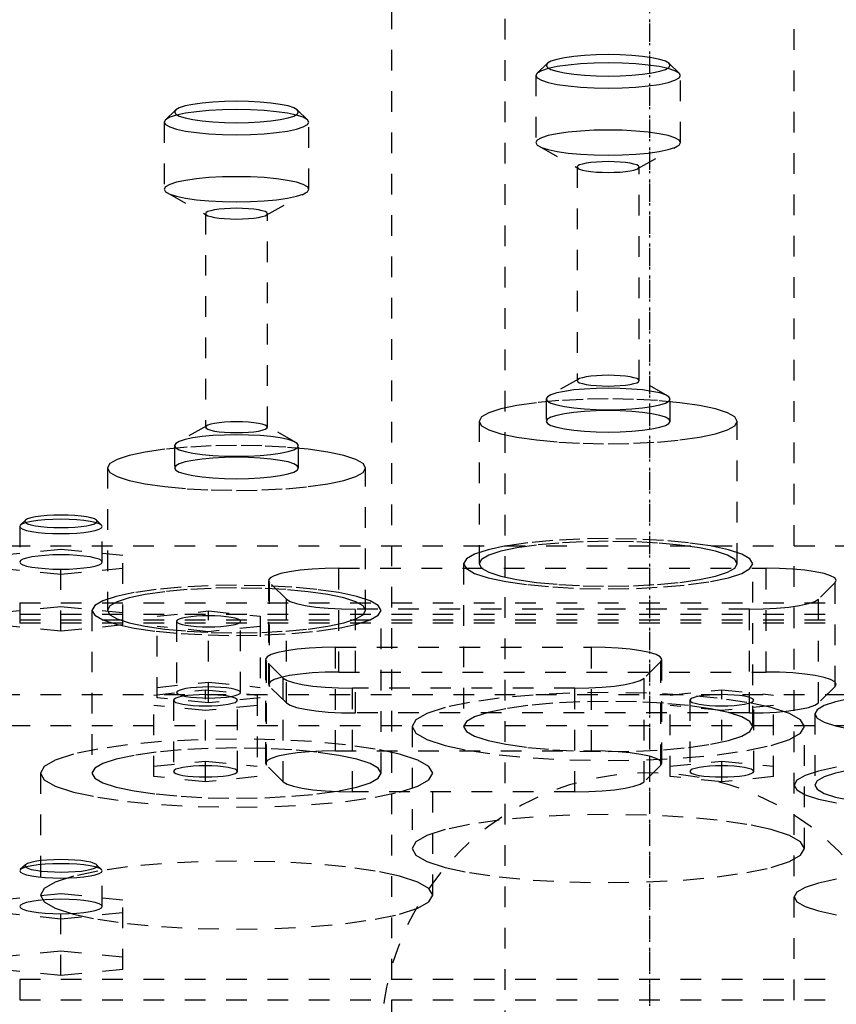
# Model space of a CAD drawing. Extents: x -125 to 125, y -136 to 719.
# Tile 7 of 11: x -30 to 9, y 296 to 344. Entities that reach past the tile are written whole.
import ezdxf

# ---------------------------------------------------------------- set-up
doc = ezdxf.new("R2010")
doc.units = 0
doc.linetypes.add('CENTER', pattern=[1.5, 0.45, -0.5, 0.05, -0.5])
doc.linetypes.add('DASHED', pattern=[2, 1, -1])
doc.layers.add('AM_3', color=7, linetype='DASHED')
doc.layers.add('AM_7', color=7, linetype='CENTER')

msp = doc.modelspace()

# ---------------------------------------------------------------- linework, layer by layer
at = {"layer": 'AM_3', "color": 6, "linetype": 'DASHED'}
for p, q in [((-7, 680), (-7, -97.5)), ((7, -97.5), (7, 680)), ((-12.5, 664.5), (-12.5, -56.5)), ((-4.953, 341.845), (-5.445, 341.368)), ((1.445, 341.368), (0.953, 341.845)), ((-5.5, 341.261), (-5.5, 338.011)), ((1.5, 338.011), (1.5, 341.261)), ((-22.953, 339.587), (-23.445, 339.11)), ((-16.555, 339.11), (-17.047, 339.587)), ((-23.5, 339.003), (-23.5, 335.753)), ((-16.5, 335.753), (-16.5, 339.003)), ((-5.345, 337.832), (-3.434, 336.753)), ((-0.566, 336.753), (1.345, 337.832)), ((-3.5, 336.829), (-3.5, 326.489)), ((-0.5, 326.489), (-0.5, 336.829)), ((-23.345, 335.575), (-21.434, 334.495)), ((-18.566, 334.495), (-16.655, 335.575)), ((-21.5, 334.571), (-21.5, 324.232)), ((-18.5, 324.232), (-18.5, 334.571)), ((-3.434, 326.565), (-4.868, 325.756)), ((0.868, 325.756), (-0.566, 326.565)), ((-5, 325.602), (-5, 324.519)), ((1, 324.519), (1, 325.602)), ((-21.434, 324.308), (-22.868, 323.499)), ((-17.132, 323.499), (-18.566, 324.308)), ((-8.25, 324.519), (-8.25, 317.625)), ((4.25, 317.625), (4.25, 324.519)), ((-23, 323.345), (-23, 322.262)), ((-17, 322.262), (-17, 323.345)), ((-26.25, 322.262), (-26.25, 315.369)), ((-13.75, 315.369), (-13.75, 322.262)), ((-30.469, 319.493), (-30.5, 319.432)), ((-30.5, 319.432), (-30.5, 317.709)), ((-30.223, 319.732), (-30.469, 319.493)), ((-26.531, 319.493), (-26.777, 319.732)), ((-26.5, 317.709), (-26.5, 319.432)), ((-45, 318.5), (45, 318.5)), ((-28.5, 318.32), (-31.5, 318.019)), ((-28.5, 314.359), (-28.5, 318.32)), ((-25.5, 318.019), (-28.5, 318.32)), ((-25.5, 314.66), (-25.5, 318.019)), ((-9, 317.625), (-9, 309.747)), ((5, 309.747), (5, 317.625)), ((-31.5, 317.417), (-28.5, 317.117)), ((-28.5, 317.117), (-25.5, 317.417)), ((-15.048, 317.404), (5.648, 317.404)), ((-15.048, 312.382), (-15.048, 317.404)), ((5.648, 312.382), (5.648, 317.404)), ((-18.448, 316.814), (-18.448, 311.791)), ((-18.396, 311.689), (-18.396, 316.711)), ((-17.585, 315.912), (-18.396, 316.711)), ((8.996, 316.711), (8.185, 315.912)), ((8.996, 311.689), (8.996, 316.711)), ((-31.5, 315.262), (-28.5, 315.563)), ((-30.5, 315.733), (30.5, 315.733)), ((-30.5, 315.733), (-30.5, 314.748)), ((-28.5, 315.563), (-25.5, 315.262)), ((-17.585, 310.89), (-17.585, 315.912)), ((8.185, 310.89), (8.185, 315.912)), ((-32.5, 315.182), (32.5, 315.182)), ((-27, 315.369), (-27, 307.49)), ((-23.85, 315.089), (-21.35, 315.34)), ((-23.85, 311.141), (-23.85, 315.089)), ((-21.35, 315.34), (-18.85, 315.089)), ((-21.35, 310.891), (-21.35, 315.34)), ((-18.85, 315.089), (-18.85, 311.141)), ((-14.237, 310.402), (-14.237, 315.425)), ((4.837, 315.425), (-14.237, 315.425)), ((-13, 307.49), (-13, 315.369)), ((4.837, 310.402), (4.837, 315.425)), ((-32.5, 314.91), (32.5, 314.91)), ((-28.5, 314.359), (-31.5, 314.66)), ((30.5, 314.748), (-30.5, 314.748)), ((-25.5, 314.66), (-28.5, 314.359)), ((-21.35, 314.337), (-23.85, 314.588)), ((-22.9, 314.839), (-22.9, 311.392)), ((-18.85, 314.588), (-21.35, 314.337)), ((-19.8, 311.392), (-19.8, 314.839)), ((-15.198, 313.584), (-2.802, 313.584)), ((-15.198, 308.561), (-15.198, 313.584)), ((-2.802, 308.561), (-2.802, 313.584)), ((-18.598, 312.994), (-18.598, 307.971)), ((-18.546, 307.868), (-18.546, 312.891)), ((-17.735, 312.092), (-18.546, 312.891)), ((0.546, 312.891), (-0.265, 312.092)), ((0.546, 307.868), (0.546, 312.891)), ((0.598, 307.971), (0.598, 312.994)), ((-15.048, 312.382), (5.648, 312.382)), ((-23.85, 311.642), (-21.35, 311.893)), ((-21.35, 311.893), (-18.85, 311.642)), ((-17.735, 307.07), (-17.735, 312.092)), ((-0.265, 307.07), (-0.265, 312.092)), ((-47.497, 311.3), (47.497, 311.3)), ((-24, 311.269), (-21.5, 311.52)), ((-24, 307.321), (-24, 311.269)), ((-21.5, 311.52), (-19, 311.269)), ((-21.5, 307.07), (-21.5, 311.52)), ((-19, 311.269), (-19, 307.321)), ((-17.585, 310.89), (-18.396, 311.689)), ((-14.387, 306.582), (-14.387, 311.604)), ((-3.613, 311.604), (-14.387, 311.604)), ((-3.613, 306.582), (-3.613, 311.604)), ((1, 311.269), (3.5, 311.52)), ((1, 307.321), (1, 311.269)), ((3.5, 311.52), (6, 311.269)), ((3.5, 307.07), (3.5, 311.52)), ((6, 307.321), (6, 311.269)), ((8.996, 311.689), (8.185, 310.89)), ((-21.35, 310.891), (-23.85, 311.141)), ((-23.05, 311.018), (-23.05, 307.572)), ((-18.85, 311.141), (-21.35, 310.891)), ((-19.95, 307.572), (-19.95, 311.018)), ((1.95, 311.018), (1.95, 307.572)), ((5.05, 307.572), (5.05, 311.018)), ((-21.5, 310.517), (-24, 310.768)), ((-19, 310.768), (-21.5, 310.517)), ((4.837, 310.402), (-14.237, 310.402)), ((3.5, 310.517), (1, 310.768)), ((6, 310.768), (3.5, 310.517)), ((8, 310.357), (8, 306.91)), ((-43, 309.8), (44, 309.8)), ((-11.5, 309.747), (-11.5, 303.838)), ((7.5, 303.838), (7.5, 309.747)), ((-15.198, 308.561), (-2.802, 308.561)), ((-24, 307.822), (-21.5, 308.073)), ((-21.5, 308.073), (-19, 307.822)), ((1, 307.822), (3.5, 308.073)), ((3.5, 308.073), (6, 307.822)), ((-29.5, 307.49), (-29.5, 301.581)), ((-17.735, 307.07), (-18.546, 307.868)), ((-10.5, 301.581), (-10.5, 307.49)), ((0.546, 307.868), (-0.265, 307.07)), ((-21.5, 307.07), (-24, 307.321)), ((-19, 307.321), (-21.5, 307.07)), ((3.5, 307.07), (1, 307.321)), ((6, 307.321), (3.5, 307.07)), ((-3.613, 306.582), (-14.387, 306.582)), ((-30.223, 303.056), (-30.469, 302.817)), ((-26.531, 302.817), (-26.777, 303.056)), ((-26.5, 301.032), (-26.5, 302.756)), ((-28.5, 301.643), (-31.5, 301.342)), ((-28.5, 297.689), (-28.5, 301.643)), ((-25.5, 301.342), (-28.5, 301.643)), ((-25.5, 297.99), (-25.5, 301.342)), ((-31.5, 300.741), (-28.5, 300.44)), ((-28.5, 300.44), (-25.5, 300.741)), ((-31.5, 298.591), (-28.5, 298.892)), ((-28.5, 298.892), (-25.5, 298.591)), ((-28.5, 297.689), (-31.5, 297.99)), ((-25.5, 297.99), (-28.5, 297.689)), ((30.5, 297.5), (-30.5, 297.5)), ((-30.5, 297.5), (-30.5, 296.515)), ((-30.5, 296.515), (30.5, 296.515))]:
    msp.add_line(p, q, dxfattribs=at)
for points in [[(-5, 341.753), (-4.942, 341.652), (-4.772, 341.554), (-4.494, 341.464), (-4.121, 341.385), (-3.667, 341.32), (-3.148, 341.272), (-2.585, 341.242), (-2, 341.232), (-1.415, 341.242), (-0.852, 341.272), (-0.333, 341.32), (0.121, 341.385), (0.494, 341.464), (0.772, 341.554), (0.942, 341.652), (1, 341.753), (0.942, 341.855), (0.772, 341.953), (0.494, 342.043), (0.121, 342.122), (-0.333, 342.186), (-0.852, 342.235), (-1.415, 342.264), (-2, 342.274), (-2.585, 342.264), (-3.148, 342.235), (-3.667, 342.186), (-4.121, 342.122), (-4.494, 342.043), (-4.772, 341.953), (-4.942, 341.855)], [(-5.5, 341.261), (-5.433, 341.142), (-5.234, 341.028), (-4.91, 340.923), (-4.475, 340.831), (-3.944, 340.756), (-3.339, 340.699), (-2.683, 340.665), (-2, 340.653), (-1.317, 340.665), (-0.661, 340.699), (-0.056, 340.756), (0.475, 340.831), (0.91, 340.923), (1.234, 341.028), (1.433, 341.142), (1.5, 341.261), (1.433, 341.379), (1.234, 341.493), (0.91, 341.599), (0.475, 341.691), (-0.056, 341.766), (-0.661, 341.822), (-1.317, 341.857), (-2, 341.869), (-2.683, 341.857), (-3.339, 341.822), (-3.944, 341.766), (-4.475, 341.691), (-4.91, 341.599), (-5.234, 341.493), (-5.433, 341.379)], [(-23, 339.495), (-22.942, 339.394), (-22.772, 339.296), (-22.494, 339.206), (-22.121, 339.127), (-21.667, 339.062), (-21.148, 339.014), (-20.585, 338.984), (-20, 338.974), (-19.415, 338.984), (-18.852, 339.014), (-18.333, 339.062), (-17.879, 339.127), (-17.506, 339.206), (-17.228, 339.296), (-17.058, 339.394), (-17, 339.495), (-17.058, 339.597), (-17.228, 339.695), (-17.506, 339.785), (-17.879, 339.864), (-18.333, 339.929), (-18.852, 339.977), (-19.415, 340.006), (-20, 340.016), (-20.585, 340.006), (-21.148, 339.977), (-21.667, 339.929), (-22.121, 339.864), (-22.494, 339.785), (-22.772, 339.695), (-22.942, 339.597)], [(-23.5, 339.003), (-23.433, 338.884), (-23.234, 338.77), (-22.91, 338.665), (-22.475, 338.573), (-21.944, 338.498), (-21.339, 338.441), (-20.683, 338.407), (-20, 338.395), (-19.317, 338.407), (-18.661, 338.441), (-18.056, 338.498), (-17.525, 338.573), (-17.09, 338.665), (-16.766, 338.77), (-16.567, 338.884), (-16.5, 339.003), (-16.567, 339.122), (-16.766, 339.236), (-17.09, 339.341), (-17.525, 339.433), (-18.056, 339.508), (-18.661, 339.565), (-19.317, 339.599), (-20, 339.611), (-20.683, 339.599), (-21.339, 339.565), (-21.944, 339.508), (-22.475, 339.433), (-22.91, 339.341), (-23.234, 339.236), (-23.433, 339.122)], [(-5.5, 338.011), (-5.433, 337.892), (-5.234, 337.778), (-4.91, 337.673), (-4.475, 337.581), (-3.944, 337.506), (-3.339, 337.45), (-2.683, 337.415), (-2, 337.403), (-1.317, 337.415), (-0.661, 337.45), (-0.056, 337.506), (0.475, 337.581), (0.91, 337.673), (1.234, 337.778), (1.433, 337.892), (1.5, 338.011), (1.433, 338.13), (1.234, 338.244), (0.91, 338.349), (0.475, 338.441), (-0.056, 338.516), (-0.661, 338.573), (-1.317, 338.607), (-2, 338.619), (-2.683, 338.607), (-3.339, 338.573), (-3.944, 338.516), (-4.475, 338.441), (-4.91, 338.349), (-5.234, 338.244), (-5.433, 338.13)], [(-3.5, 336.829), (-3.471, 336.778), (-3.386, 336.73), (-3.247, 336.685), (-3.061, 336.645), (-2.833, 336.613), (-2.574, 336.589), (-2.293, 336.574), (-2, 336.569), (-1.707, 336.574), (-1.426, 336.589), (-1.167, 336.613), (-0.939, 336.645), (-0.753, 336.685), (-0.614, 336.73), (-0.529, 336.778), (-0.5, 336.829), (-0.529, 336.88), (-0.614, 336.929), (-0.753, 336.974), (-0.939, 337.013), (-1.167, 337.046), (-1.426, 337.07), (-1.707, 337.085), (-2, 337.09), (-2.293, 337.085), (-2.574, 337.07), (-2.833, 337.046), (-3.061, 337.013), (-3.247, 336.974), (-3.386, 336.929), (-3.471, 336.88)], [(-23.5, 335.753), (-23.433, 335.635), (-23.234, 335.521), (-22.91, 335.415), (-22.475, 335.323), (-21.944, 335.248), (-21.339, 335.192), (-20.683, 335.157), (-20, 335.145), (-19.317, 335.157), (-18.661, 335.192), (-18.056, 335.248), (-17.525, 335.323), (-17.09, 335.415), (-16.766, 335.521), (-16.567, 335.635), (-16.5, 335.753), (-16.567, 335.872), (-16.766, 335.986), (-17.09, 336.091), (-17.525, 336.183), (-18.056, 336.258), (-18.661, 336.315), (-19.317, 336.349), (-20, 336.361), (-20.683, 336.349), (-21.339, 336.315), (-21.944, 336.258), (-22.475, 336.183), (-22.91, 336.091), (-23.234, 335.986), (-23.433, 335.872)], [(-21.5, 334.571), (-21.471, 334.521), (-21.386, 334.472), (-21.247, 334.427), (-21.061, 334.387), (-20.833, 334.355), (-20.574, 334.331), (-20.293, 334.316), (-20, 334.311), (-19.707, 334.316), (-19.426, 334.331), (-19.167, 334.355), (-18.939, 334.387), (-18.753, 334.427), (-18.614, 334.472), (-18.529, 334.521), (-18.5, 334.571), (-18.529, 334.622), (-18.614, 334.671), (-18.753, 334.716), (-18.939, 334.756), (-19.167, 334.788), (-19.426, 334.812), (-19.707, 334.827), (-20, 334.832), (-20.293, 334.827), (-20.574, 334.812), (-20.833, 334.788), (-21.061, 334.756), (-21.247, 334.716), (-21.386, 334.671), (-21.471, 334.622)], [(-3.5, 326.489), (-3.471, 326.438), (-3.386, 326.389), (-3.247, 326.344), (-3.061, 326.305), (-2.833, 326.272), (-2.574, 326.248), (-2.293, 326.233), (-2, 326.228), (-1.707, 326.233), (-1.426, 326.248), (-1.167, 326.272), (-0.939, 326.305), (-0.753, 326.344), (-0.614, 326.389), (-0.529, 326.438), (-0.5, 326.489), (-0.529, 326.54), (-0.614, 326.588), (-0.753, 326.633), (-0.939, 326.673), (-1.167, 326.705), (-1.426, 326.729), (-1.707, 326.744), (-2, 326.749), (-2.293, 326.744), (-2.574, 326.729), (-2.833, 326.705), (-3.061, 326.673), (-3.247, 326.633), (-3.386, 326.588), (-3.471, 326.54)], [(-5, 325.602), (-4.942, 325.501), (-4.772, 325.403), (-4.494, 325.313), (-4.121, 325.234), (-3.667, 325.169), (-3.148, 325.121), (-2.585, 325.092), (-2, 325.081), (-1.415, 325.092), (-0.852, 325.121), (-0.333, 325.169), (0.121, 325.234), (0.494, 325.313), (0.772, 325.403), (0.942, 325.501), (1, 325.602), (0.942, 325.704), (0.772, 325.802), (0.494, 325.892), (0.121, 325.971), (-0.333, 326.036), (-0.852, 326.084), (-1.415, 326.113), (-2, 326.123), (-2.585, 326.113), (-3.148, 326.084), (-3.667, 326.036), (-4.121, 325.971), (-4.494, 325.892), (-4.772, 325.802), (-4.942, 325.704)], [(-8.25, 324.519), (-8.13, 324.307), (-7.774, 324.104), (-7.197, 323.916), (-6.419, 323.752), (-5.472, 323.617), (-4.392, 323.516), (-3.219, 323.455), (-2, 323.434), (-0.781, 323.455), (0.392, 323.516), (1.472, 323.617), (2.419, 323.752), (3.197, 323.916), (3.774, 324.104), (4.13, 324.307), (4.25, 324.519), (4.13, 324.731), (3.774, 324.934), (3.197, 325.122), (2.419, 325.287), (1.472, 325.422), (0.392, 325.522), (-0.781, 325.584), (-2, 325.604), (-3.219, 325.584), (-4.392, 325.522), (-5.472, 325.422), (-6.419, 325.287), (-7.197, 325.122), (-7.774, 324.934), (-8.13, 324.731)], [(-5, 324.519), (-4.942, 324.418), (-4.772, 324.32), (-4.494, 324.23), (-4.121, 324.151), (-3.667, 324.086), (-3.148, 324.038), (-2.585, 324.008), (-2, 323.998), (-1.415, 324.008), (-0.852, 324.038), (-0.333, 324.086), (0.121, 324.151), (0.494, 324.23), (0.772, 324.32), (0.942, 324.418), (1, 324.519), (0.942, 324.621), (0.772, 324.719), (0.494, 324.809), (0.121, 324.888), (-0.333, 324.952), (-0.852, 325), (-1.415, 325.03), (-2, 325.04), (-2.585, 325.03), (-3.148, 325), (-3.667, 324.952), (-4.121, 324.888), (-4.494, 324.809), (-4.772, 324.719), (-4.942, 324.621)], [(-21.5, 324.232), (-21.471, 324.181), (-21.386, 324.132), (-21.247, 324.087), (-21.061, 324.048), (-20.833, 324.015), (-20.574, 323.991), (-20.293, 323.976), (-20, 323.971), (-19.707, 323.976), (-19.426, 323.991), (-19.167, 324.015), (-18.939, 324.048), (-18.753, 324.087), (-18.614, 324.132), (-18.529, 324.181), (-18.5, 324.232), (-18.529, 324.283), (-18.614, 324.331), (-18.753, 324.376), (-18.939, 324.416), (-19.167, 324.448), (-19.426, 324.472), (-19.707, 324.487), (-20, 324.492), (-20.293, 324.487), (-20.574, 324.472), (-20.833, 324.448), (-21.061, 324.416), (-21.247, 324.376), (-21.386, 324.331), (-21.471, 324.283)], [(-23, 323.345), (-22.942, 323.244), (-22.772, 323.146), (-22.494, 323.056), (-22.121, 322.977), (-21.667, 322.912), (-21.148, 322.864), (-20.585, 322.835), (-20, 322.825), (-19.415, 322.835), (-18.852, 322.864), (-18.333, 322.912), (-17.879, 322.977), (-17.506, 323.056), (-17.228, 323.146), (-17.058, 323.244), (-17, 323.345), (-17.058, 323.447), (-17.228, 323.545), (-17.506, 323.635), (-17.879, 323.714), (-18.333, 323.779), (-18.852, 323.827), (-19.415, 323.856), (-20, 323.866), (-20.585, 323.856), (-21.148, 323.827), (-21.667, 323.779), (-22.121, 323.714), (-22.494, 323.635), (-22.772, 323.545), (-22.942, 323.447)], [(-26.25, 322.262), (-26.13, 322.05), (-25.774, 321.847), (-25.197, 321.659), (-24.419, 321.495), (-23.472, 321.36), (-22.392, 321.259), (-21.219, 321.198), (-20, 321.177), (-18.781, 321.198), (-17.608, 321.259), (-16.528, 321.36), (-15.581, 321.495), (-14.803, 321.659), (-14.226, 321.847), (-13.87, 322.05), (-13.75, 322.262), (-13.87, 322.474), (-14.226, 322.677), (-14.803, 322.865), (-15.581, 323.03), (-16.528, 323.165), (-17.608, 323.265), (-18.781, 323.327), (-20, 323.347), (-21.219, 323.327), (-22.392, 323.265), (-23.472, 323.165), (-24.419, 323.03), (-25.197, 322.865), (-25.774, 322.677), (-26.13, 322.474)], [(-23, 322.262), (-22.942, 322.161), (-22.772, 322.063), (-22.494, 321.973), (-22.121, 321.894), (-21.667, 321.829), (-21.148, 321.781), (-20.585, 321.751), (-20, 321.741), (-19.415, 321.751), (-18.852, 321.781), (-18.333, 321.829), (-17.879, 321.894), (-17.506, 321.973), (-17.228, 322.063), (-17.058, 322.161), (-17, 322.262), (-17.058, 322.364), (-17.228, 322.462), (-17.506, 322.552), (-17.879, 322.631), (-18.333, 322.695), (-18.852, 322.743), (-19.415, 322.773), (-20, 322.783), (-20.585, 322.773), (-21.148, 322.743), (-21.667, 322.695), (-22.121, 322.631), (-22.494, 322.552), (-22.772, 322.462), (-22.942, 322.364)], [(-26.75, 319.678), (-26.784, 319.738), (-26.883, 319.795), (-27.045, 319.847), (-27.263, 319.893), (-27.528, 319.931), (-27.83, 319.959), (-28.159, 319.976), (-28.5, 319.982), (-28.841, 319.976), (-29.17, 319.959), (-29.472, 319.931), (-29.737, 319.893), (-29.955, 319.847), (-30.117, 319.795), (-30.216, 319.738), (-30.25, 319.678), (-30.216, 319.619), (-30.117, 319.562), (-29.955, 319.51), (-29.737, 319.464), (-29.472, 319.426), (-29.17, 319.398), (-28.841, 319.38), (-28.5, 319.375), (-28.159, 319.38), (-27.83, 319.398), (-27.528, 319.426), (-27.263, 319.464), (-27.045, 319.51), (-26.883, 319.562), (-26.784, 319.619)], [(-9, 317.625), (-8.865, 317.388), (-8.467, 317.16), (-7.82, 316.95), (-6.95, 316.766), (-5.889, 316.615), (-4.679, 316.502), (-3.366, 316.433), (-2, 316.41), (-0.634, 316.433), (0.679, 316.502), (1.889, 316.615), (2.95, 316.766), (3.82, 316.95), (4.467, 317.16), (4.865, 317.388), (5, 317.625), (4.865, 317.863), (4.467, 318.091), (3.82, 318.301), (2.95, 318.485), (1.889, 318.636), (0.679, 318.749), (-0.634, 318.818), (-2, 318.841), (-3.366, 318.818), (-4.679, 318.749), (-5.889, 318.636), (-6.95, 318.485), (-7.82, 318.301), (-8.467, 318.091), (-8.865, 317.863)], [(-8.25, 317.625), (-8.13, 317.414), (-7.774, 317.21), (-7.197, 317.023), (-6.419, 316.858), (-5.472, 316.723), (-4.392, 316.623), (-3.219, 316.561), (-2, 316.54), (-0.781, 316.561), (0.392, 316.623), (1.472, 316.723), (2.419, 316.858), (3.197, 317.023), (3.774, 317.21), (4.13, 317.414), (4.25, 317.625), (4.13, 317.837), (3.774, 318.041), (3.197, 318.228), (2.419, 318.393), (1.472, 318.528), (0.392, 318.628), (-0.781, 318.69), (-2, 318.711), (-3.219, 318.69), (-4.392, 318.628), (-5.472, 318.528), (-6.419, 318.393), (-7.197, 318.228), (-7.774, 318.041), (-8.13, 317.837)], [(-27, 315.369), (-26.865, 315.131), (-26.467, 314.903), (-25.82, 314.693), (-24.95, 314.509), (-23.889, 314.358), (-22.679, 314.245), (-21.366, 314.176), (-20, 314.153), (-18.634, 314.176), (-17.321, 314.245), (-16.111, 314.358), (-15.05, 314.509), (-14.18, 314.693), (-13.533, 314.903), (-13.135, 315.131), (-13, 315.369), (-13.135, 315.606), (-13.533, 315.834), (-14.18, 316.044), (-15.05, 316.228), (-16.111, 316.379), (-17.321, 316.492), (-18.634, 316.561), (-20, 316.584), (-21.366, 316.561), (-22.679, 316.492), (-23.889, 316.379), (-24.95, 316.228), (-25.82, 316.044), (-26.467, 315.834), (-26.865, 315.606)], [(-26.25, 315.369), (-26.13, 315.157), (-25.774, 314.953), (-25.197, 314.766), (-24.419, 314.601), (-23.472, 314.466), (-22.392, 314.366), (-21.219, 314.304), (-20, 314.283), (-18.781, 314.304), (-17.608, 314.366), (-16.528, 314.466), (-15.581, 314.601), (-14.803, 314.766), (-14.226, 314.953), (-13.87, 315.157), (-13.75, 315.369), (-13.87, 315.58), (-14.226, 315.784), (-14.803, 315.971), (-15.581, 316.136), (-16.528, 316.271), (-17.608, 316.371), (-18.781, 316.433), (-20, 316.454), (-21.219, 316.433), (-22.392, 316.371), (-23.472, 316.271), (-24.419, 316.136), (-25.197, 315.971), (-25.774, 315.784), (-26.13, 315.58)], [(-19.95, 311.018), (-19.98, 311.071), (-20.068, 311.121), (-20.211, 311.168), (-20.404, 311.209), (-20.639, 311.242), (-20.907, 311.267), (-21.198, 311.282), (-21.5, 311.288), (-21.802, 311.282), (-22.093, 311.267), (-22.361, 311.242), (-22.596, 311.209), (-22.789, 311.168), (-22.932, 311.121), (-23.02, 311.071), (-23.05, 311.018), (-23.02, 310.966), (-22.932, 310.915), (-22.789, 310.869), (-22.596, 310.828), (-22.361, 310.795), (-22.093, 310.77), (-21.802, 310.754), (-21.5, 310.749), (-21.198, 310.754), (-20.907, 310.77), (-20.639, 310.795), (-20.404, 310.828), (-20.211, 310.869), (-20.068, 310.915), (-19.98, 310.966)], [(-19.8, 311.392), (-19.83, 311.444), (-19.918, 311.495), (-20.061, 311.541), (-20.254, 311.582), (-20.489, 311.616), (-20.757, 311.641), (-21.048, 311.656), (-21.35, 311.661), (-21.652, 311.656), (-21.943, 311.641), (-22.211, 311.616), (-22.446, 311.582), (-22.639, 311.541), (-22.782, 311.495), (-22.87, 311.444), (-22.9, 311.392), (-22.87, 311.339), (-22.782, 311.289), (-22.639, 311.242), (-22.446, 311.202), (-22.211, 311.168), (-21.943, 311.143), (-21.652, 311.128), (-21.35, 311.123), (-21.048, 311.128), (-20.757, 311.143), (-20.489, 311.168), (-20.254, 311.202), (-20.061, 311.242), (-19.918, 311.289), (-19.83, 311.339)], [(-11.5, 309.747), (-11.317, 309.425), (-10.777, 309.116), (-9.899, 308.831), (-8.718, 308.581), (-7.278, 308.375), (-5.635, 308.223), (-3.853, 308.129), (-2, 308.097), (-0.147, 308.129), (1.635, 308.223), (3.278, 308.375), (4.718, 308.581), (5.899, 308.831), (6.777, 309.116), (7.317, 309.425), (7.5, 309.747), (7.317, 310.069), (6.777, 310.378), (5.899, 310.664), (4.718, 310.914), (3.278, 311.119), (1.635, 311.271), (-0.147, 311.365), (-2, 311.397), (-3.853, 311.365), (-5.635, 311.271), (-7.278, 311.119), (-8.718, 310.914), (-9.899, 310.664), (-10.777, 310.378), (-11.317, 310.069)], [(5.05, 311.018), (5.02, 311.071), (4.932, 311.121), (4.789, 311.168), (4.596, 311.209), (4.361, 311.242), (4.093, 311.267), (3.802, 311.282), (3.5, 311.288), (3.198, 311.282), (2.907, 311.267), (2.639, 311.242), (2.404, 311.209), (2.211, 311.168), (2.068, 311.121), (1.98, 311.071), (1.95, 311.018), (1.98, 310.966), (2.068, 310.915), (2.211, 310.869), (2.404, 310.828), (2.639, 310.795), (2.907, 310.77), (3.198, 310.754), (3.5, 310.749), (3.802, 310.754), (4.093, 310.77), (4.361, 310.795), (4.596, 310.828), (4.789, 310.869), (4.932, 310.915), (5.02, 310.966)], [(-9, 309.747), (-8.865, 309.51), (-8.467, 309.282), (-7.82, 309.072), (-6.95, 308.888), (-5.889, 308.736), (-4.679, 308.624), (-3.366, 308.555), (-2, 308.531), (-0.634, 308.555), (0.679, 308.624), (1.889, 308.736), (2.95, 308.888), (3.82, 309.072), (4.467, 309.282), (4.865, 309.51), (5, 309.747), (4.865, 309.984), (4.467, 310.212), (3.82, 310.422), (2.95, 310.607), (1.889, 310.758), (0.679, 310.87), (-0.634, 310.939), (-2, 310.963), (-3.366, 310.939), (-4.679, 310.87), (-5.889, 310.758), (-6.95, 310.607), (-7.82, 310.422), (-8.467, 310.212), (-8.865, 309.984)], [(-29.5, 307.49), (-29.317, 307.168), (-28.777, 306.859), (-27.899, 306.574), (-26.718, 306.324), (-25.278, 306.118), (-23.635, 305.966), (-21.853, 305.872), (-20, 305.84), (-18.147, 305.872), (-16.365, 305.966), (-14.722, 306.118), (-13.282, 306.324), (-12.101, 306.574), (-11.223, 306.859), (-10.683, 307.168), (-10.5, 307.49), (-10.683, 307.812), (-11.223, 308.121), (-12.101, 308.407), (-13.282, 308.657), (-14.722, 308.862), (-16.365, 309.014), (-18.147, 309.108), (-20, 309.14), (-21.853, 309.108), (-23.635, 309.014), (-25.278, 308.862), (-26.718, 308.657), (-27.899, 308.407), (-28.777, 308.121), (-29.317, 307.812)], [(-27, 307.49), (-26.865, 307.253), (-26.467, 307.025), (-25.82, 306.815), (-24.95, 306.631), (-23.889, 306.479), (-22.679, 306.367), (-21.366, 306.298), (-20, 306.275), (-18.634, 306.298), (-17.321, 306.367), (-16.111, 306.479), (-15.05, 306.631), (-14.18, 306.815), (-13.533, 307.025), (-13.135, 307.253), (-13, 307.49), (-13.135, 307.727), (-13.533, 307.955), (-14.18, 308.165), (-15.05, 308.35), (-16.111, 308.501), (-17.321, 308.613), (-18.634, 308.682), (-20, 308.706), (-21.366, 308.682), (-22.679, 308.613), (-23.889, 308.501), (-24.95, 308.35), (-25.82, 308.165), (-26.467, 307.955), (-26.865, 307.727)], [(-19.95, 307.572), (-19.98, 307.624), (-20.068, 307.675), (-20.211, 307.721), (-20.404, 307.762), (-20.639, 307.795), (-20.907, 307.82), (-21.198, 307.836), (-21.5, 307.841), (-21.802, 307.836), (-22.093, 307.82), (-22.361, 307.795), (-22.596, 307.762), (-22.789, 307.721), (-22.932, 307.675), (-23.02, 307.624), (-23.05, 307.572), (-23.02, 307.519), (-22.932, 307.469), (-22.789, 307.422), (-22.596, 307.381), (-22.361, 307.348), (-22.093, 307.323), (-21.802, 307.308), (-21.5, 307.302), (-21.198, 307.308), (-20.907, 307.323), (-20.639, 307.348), (-20.404, 307.381), (-20.211, 307.422), (-20.068, 307.469), (-19.98, 307.519)], [(5.05, 307.572), (5.02, 307.624), (4.932, 307.675), (4.789, 307.721), (4.596, 307.762), (4.361, 307.795), (4.093, 307.82), (3.802, 307.836), (3.5, 307.841), (3.198, 307.836), (2.907, 307.82), (2.639, 307.795), (2.404, 307.762), (2.211, 307.721), (2.068, 307.675), (1.98, 307.624), (1.95, 307.572), (1.98, 307.519), (2.068, 307.469), (2.211, 307.422), (2.404, 307.381), (2.639, 307.348), (2.907, 307.323), (3.198, 307.308), (3.5, 307.302), (3.802, 307.308), (4.093, 307.323), (4.361, 307.348), (4.596, 307.381), (4.789, 307.422), (4.932, 307.469), (5.02, 307.519)], [(-11.5, 303.838), (-11.317, 303.516), (-10.777, 303.207), (-9.899, 302.922), (-8.718, 302.672), (-7.278, 302.466), (-5.635, 302.314), (-3.853, 302.22), (-2, 302.188), (-0.147, 302.22), (1.635, 302.314), (3.278, 302.466), (4.718, 302.672), (5.899, 302.922), (6.777, 303.207), (7.317, 303.516), (7.5, 303.838), (7.317, 304.16), (6.777, 304.469), (5.899, 304.755), (4.718, 305.005), (3.278, 305.21), (1.635, 305.362), (-0.147, 305.456), (-2, 305.488), (-3.853, 305.456), (-5.635, 305.362), (-7.278, 305.21), (-8.718, 305.005), (-9.899, 304.755), (-10.777, 304.469), (-11.317, 304.16)], [(-29.5, 301.581), (-29.317, 301.259), (-28.777, 300.949), (-27.899, 300.664), (-26.718, 300.414), (-25.278, 300.209), (-23.635, 300.057), (-21.853, 299.963), (-20, 299.931), (-18.147, 299.963), (-16.365, 300.057), (-14.722, 300.209), (-13.282, 300.414), (-12.101, 300.664), (-11.223, 300.949), (-10.683, 301.259), (-10.5, 301.581), (-10.683, 301.903), (-11.223, 302.212), (-12.101, 302.497), (-13.282, 302.747), (-14.722, 302.952), (-16.365, 303.105), (-18.147, 303.199), (-20, 303.23), (-21.853, 303.199), (-23.635, 303.105), (-25.278, 302.952), (-26.718, 302.747), (-27.899, 302.497), (-28.777, 302.212), (-29.317, 301.903)], [(-26.5, 302.756), (-26.538, 302.824), (-26.652, 302.889), (-26.837, 302.949), (-27.086, 303.001), (-27.389, 303.045), (-27.735, 303.077), (-28.11, 303.096), (-28.5, 303.103), (-28.89, 303.096), (-29.265, 303.077), (-29.611, 303.045), (-29.914, 303.001), (-30.163, 302.949), (-30.348, 302.889), (-30.462, 302.824), (-30.5, 302.756), (-30.462, 302.688), (-30.348, 302.623), (-30.163, 302.563), (-29.914, 302.51), (-29.611, 302.467), (-29.265, 302.435), (-28.89, 302.415), (-28.5, 302.408), (-28.11, 302.415), (-27.735, 302.435), (-27.389, 302.467), (-27.086, 302.51), (-26.837, 302.563), (-26.652, 302.623), (-26.538, 302.688)]]:
    msp.add_lwpolyline(points, close=True, dxfattribs=at)
for points in [[(-30.5, 319.432), (-30.462, 319.364), (-30.348, 319.299), (-30.163, 319.239), (-29.914, 319.187), (-29.611, 319.143), (-29.265, 319.111), (-28.89, 319.092), (-28.5, 319.085), (-28.11, 319.092), (-27.735, 319.111), (-27.389, 319.143), (-27.086, 319.187), (-26.837, 319.239), (-26.652, 319.299), (-26.538, 319.364), (-26.5, 319.432)], [(-28.5, 319.78), (-28.896, 319.773), (-29.275, 319.752), (-29.625, 319.719), (-29.93, 319.675), (-30.178, 319.621), (-30.36, 319.56), (-30.469, 319.493)], [(-26.5, 319.432), (-26.538, 319.5), (-26.652, 319.565), (-26.837, 319.625), (-27.086, 319.678), (-27.389, 319.721), (-27.735, 319.753), (-28.11, 319.773), (-28.5, 319.78)], [(-28.5, 318.056), (-28.89, 318.049), (-29.265, 318.03), (-29.611, 317.998), (-29.914, 317.954), (-30.163, 317.902), (-30.348, 317.842), (-30.462, 317.777), (-30.5, 317.709)], [(-30.5, 317.709), (-30.462, 317.641), (-30.348, 317.576), (-30.163, 317.516), (-29.914, 317.463), (-29.611, 317.42), (-29.265, 317.388), (-28.89, 317.368), (-28.5, 317.362), (-28.11, 317.368), (-27.735, 317.388), (-27.389, 317.42), (-27.086, 317.463), (-26.837, 317.516), (-26.652, 317.576), (-26.538, 317.641), (-26.5, 317.709), (-26.538, 317.777), (-26.652, 317.842), (-26.837, 317.902), (-27.086, 317.954), (-27.389, 317.998), (-27.735, 318.03), (-28.11, 318.049), (-28.5, 318.056)], [(-15.048, 317.404), (-15.703, 317.393), (-16.334, 317.36), (-16.916, 317.307), (-17.429, 317.235), (-17.852, 317.148), (-18.17, 317.048), (-18.371, 316.939), (-18.447, 316.825), (-18.396, 316.711)], [(8.996, 316.711), (9.047, 316.825), (8.971, 316.939), (8.77, 317.048), (8.452, 317.148), (8.029, 317.235), (7.516, 317.307), (6.934, 317.36), (6.303, 317.393), (5.648, 317.404)], [(-17.585, 315.912), (-17.402, 315.799), (-17.093, 315.695), (-16.671, 315.603), (-16.152, 315.527), (-15.558, 315.471), (-14.911, 315.436), (-14.237, 315.425)], [(4.837, 315.425), (5.511, 315.436), (6.158, 315.471), (6.752, 315.527), (7.271, 315.603), (7.693, 315.695), (8.002, 315.799), (8.185, 315.912)], [(-19.8, 314.839), (-19.83, 314.891), (-19.918, 314.942), (-20.061, 314.988), (-20.254, 315.029), (-20.489, 315.062), (-20.757, 315.087), (-21.048, 315.103), (-21.35, 315.108), (-21.652, 315.103), (-21.943, 315.087), (-22.211, 315.062), (-22.446, 315.029), (-22.639, 314.988), (-22.782, 314.942), (-22.87, 314.891), (-22.9, 314.839)], [(-22.9, 314.839), (-22.87, 314.786), (-22.782, 314.736), (-22.639, 314.689), (-22.446, 314.648), (-22.211, 314.615), (-21.943, 314.59), (-21.652, 314.575), (-21.35, 314.57), (-21.048, 314.575), (-20.757, 314.59), (-20.489, 314.615), (-20.254, 314.648), (-20.061, 314.689), (-19.918, 314.736), (-19.83, 314.786), (-19.8, 314.839)], [(-15.198, 313.584), (-15.853, 313.573), (-16.484, 313.54), (-17.066, 313.487), (-17.579, 313.415), (-18.002, 313.327), (-18.32, 313.227), (-18.521, 313.118), (-18.597, 313.005), (-18.546, 312.891)], [(0.546, 312.891), (0.597, 313.005), (0.521, 313.118), (0.32, 313.227), (0.002, 313.327), (-0.421, 313.415), (-0.934, 313.487), (-1.516, 313.54), (-2.147, 313.573), (-2.802, 313.584)], [(-15.048, 312.382), (-15.703, 312.371), (-16.334, 312.338), (-16.916, 312.285), (-17.429, 312.213), (-17.852, 312.125), (-18.17, 312.025), (-18.371, 311.916), (-18.447, 311.803), (-18.396, 311.689)], [(8.996, 311.689), (9.047, 311.803), (8.971, 311.916), (8.77, 312.025), (8.452, 312.125), (8.029, 312.213), (7.516, 312.285), (6.934, 312.338), (6.303, 312.371), (5.648, 312.382)], [(-17.735, 312.092), (-17.552, 311.979), (-17.243, 311.874), (-16.821, 311.782), (-16.302, 311.707), (-15.708, 311.651), (-15.061, 311.616), (-14.387, 311.604)], [(-3.613, 311.604), (-2.939, 311.616), (-2.292, 311.651), (-1.698, 311.707), (-1.179, 311.782), (-0.757, 311.874), (-0.448, 311.979), (-0.265, 312.092)], [(-17.585, 310.89), (-17.402, 310.777), (-17.093, 310.672), (-16.671, 310.58), (-16.152, 310.505), (-15.558, 310.448), (-14.911, 310.414), (-14.237, 310.402)], [(4.837, 310.402), (5.511, 310.414), (6.158, 310.448), (6.752, 310.505), (7.271, 310.58), (7.693, 310.672), (8.002, 310.777), (8.185, 310.89)], [(9.757, 311.094), (9.011, 310.936), (8.457, 310.756), (8.115, 310.56), (8, 310.357), (8.115, 310.154), (8.457, 309.958), (9.011, 309.778), (9.757, 309.62)], [(-15.198, 308.561), (-15.853, 308.55), (-16.484, 308.518), (-17.066, 308.464), (-17.579, 308.392), (-18.002, 308.305), (-18.32, 308.205), (-18.521, 308.096), (-18.597, 307.982), (-18.546, 307.868)], [(0.546, 307.868), (0.597, 307.982), (0.521, 308.096), (0.32, 308.205), (0.002, 308.305), (-0.421, 308.392), (-0.934, 308.464), (-1.516, 308.518), (-2.147, 308.55), (-2.802, 308.561)], [(9.05, 307.77), (8.18, 307.586), (7.533, 307.375), (7.135, 307.147), (7, 306.91), (7.135, 306.673), (7.533, 306.445), (8.18, 306.235), (9.05, 306.051)], [(9.757, 307.647), (9.011, 307.489), (8.457, 307.309), (8.115, 307.113), (8, 306.91), (8.115, 306.707), (8.457, 306.511), (9.011, 306.331), (9.757, 306.173)], [(-17.735, 307.07), (-17.552, 306.957), (-17.243, 306.852), (-16.821, 306.76), (-16.302, 306.684), (-15.708, 306.628), (-15.061, 306.594), (-14.387, 306.582)], [(-3.613, 306.582), (-2.939, 306.594), (-2.292, 306.628), (-1.698, 306.684), (-1.179, 306.76), (-0.757, 306.852), (-0.448, 306.957), (-0.265, 307.07)], [(-30.223, 303.056), (-30.25, 302.996), (-30.21, 302.937), (-30.105, 302.881), (-29.939, 302.829), (-29.718, 302.784), (-29.451, 302.747), (-29.147, 302.72), (-28.819, 302.703), (-28.479, 302.698), (-28.139, 302.705), (-27.813, 302.722), (-27.513, 302.751), (-27.251, 302.789), (-27.037, 302.835), (-26.878, 302.888), (-26.781, 302.945), (-26.75, 303.004), (-26.785, 303.063), (-26.886, 303.12), (-27.049, 303.172), (-27.266, 303.217), (-27.531, 303.255), (-27.833, 303.283), (-28.16, 303.3), (-28.5, 303.306)], [(-28.5, 303.306), (-28.846, 303.3), (-29.179, 303.282), (-29.484, 303.253), (-29.751, 303.214), (-29.968, 303.167), (-30.128, 303.114), (-30.223, 303.056)], [(9.05, 302.353), (8.18, 302.169), (7.533, 301.959), (7.135, 301.731), (7, 301.494), (7.135, 301.257), (7.533, 301.029), (8.18, 300.819), (9.05, 300.634)], [(-28.5, 301.38), (-28.89, 301.373), (-29.265, 301.353), (-29.611, 301.321), (-29.914, 301.278), (-30.163, 301.225), (-30.348, 301.165), (-30.462, 301.1), (-30.5, 301.032)], [(-30.5, 301.032), (-30.462, 300.965), (-30.348, 300.899), (-30.163, 300.839), (-29.914, 300.787), (-29.611, 300.744), (-29.265, 300.711), (-28.89, 300.692), (-28.5, 300.685), (-28.11, 300.692), (-27.735, 300.711), (-27.389, 300.744), (-27.086, 300.787), (-26.837, 300.839), (-26.652, 300.899), (-26.538, 300.965), (-26.5, 301.032), (-26.538, 301.1), (-26.652, 301.165), (-26.837, 301.225), (-27.086, 301.278), (-27.389, 301.321), (-27.735, 301.353), (-28.11, 301.373), (-28.5, 301.38)]]:
    msp.add_lwpolyline(points, dxfattribs=at)
msp.add_arc((0, 294.5), 13, 0, 180, dxfattribs=at)
at = {"layer": 'AM_7', "color": 4, "linetype": 'CENTER'}
for p, q in [((0, 718.875), (0, -136.375)), ((0, 447.188), (0, 195.562)), ((0, 422.425), (0, -18.4)), ((0, 309.2), (0, 271.8))]:
    msp.add_line(p, q, dxfattribs=at)

doc.saveas('drawing.dxf')
